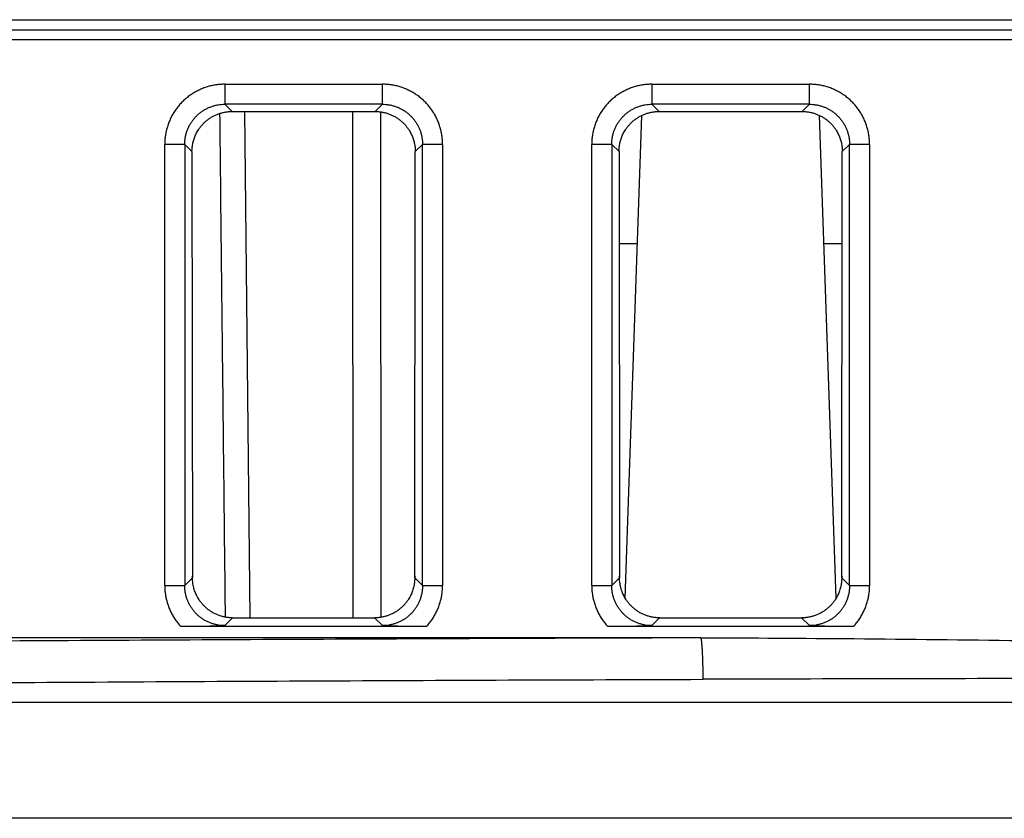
# Model space of a CAD drawing. Header units: inches. Extents: x 0 to 34, y 0 to 22.
# Tile 18 of 75: x 16.789 to 17.28, y 3.255 to 3.654. Entities that reach past the tile are written whole.
import ezdxf

# ---------------------------------------------------------------- set-up
doc = ezdxf.new("R2010")
doc.units = ezdxf.units.IN
doc.header["$LTSCALE"] = 1.87
doc.header["$MEASUREMENT"] = 0
doc.layers.get('0').update_dxf_attribs({"linetype": 'CONTINUOUS'})

msp = doc.modelspace()

# ---------------------------------------------------------------- linework, layer by layer
at = {"color": 7, "linetype": 'CONTINUOUS'}
for p, q in [((16.30407, 3.65369), (18.7081, 3.65369)), ((16.30381, 3.64869), (18.70836, 3.64869)), ((18.70863, 3.64369), (16.30355, 3.64369)), ((16.89137, 3.62149), (16.89137, 3.6115)), ((16.89138, 3.62149), (16.97001, 3.62149)), ((16.97001, 3.6115), (16.97001, 3.62149)), ((17.10437, 3.62149), (17.10437, 3.6115)), ((17.10438, 3.62149), (17.18301, 3.62149)), ((17.18301, 3.6115), (17.18301, 3.62149)), ((16.89497, 3.60791), (16.89137, 3.6115)), ((16.97001, 3.6115), (16.89137, 3.6115)), ((16.97001, 3.6115), (16.96642, 3.60791)), ((17.18301, 3.6115), (17.10437, 3.6115)), ((17.10797, 3.60791), (17.10437, 3.6115)), ((17.18301, 3.6115), (17.17942, 3.60791)), ((16.89497, 3.60791), (16.96642, 3.60791)), ((16.90403, 3.35535), (16.90137, 3.60791)), ((16.95513, 3.60791), (16.95516, 3.35535)), ((16.9693, 3.35561), (16.96927, 3.60769)), ((17.09103, 3.36522), (17.09944, 3.60598)), ((17.10797, 3.60791), (17.17942, 3.60791)), ((17.19636, 3.36522), (17.18795, 3.60598)), ((16.87139, 3.59151), (16.86139, 3.59151)), ((16.86139, 3.37143), (16.86139, 3.59151)), ((16.87139, 3.59151), (16.87501, 3.58789)), ((16.87139, 3.59151), (16.87139, 3.37143)), ((16.98638, 3.58789), (16.99, 3.59151)), ((16.99999, 3.59151), (16.99, 3.59151)), ((16.99, 3.37143), (16.99, 3.59151)), ((16.99999, 3.59151), (16.99999, 3.37143)), ((17.08439, 3.59151), (17.07439, 3.59151)), ((17.07439, 3.37143), (17.07439, 3.59151)), ((17.08439, 3.59151), (17.08801, 3.58789)), ((17.08439, 3.59151), (17.08439, 3.37143)), ((17.19938, 3.58789), (17.203, 3.59151)), ((17.21299, 3.59151), (17.203, 3.59151)), ((17.203, 3.37143), (17.203, 3.59151)), ((17.21299, 3.59151), (17.21299, 3.37143)), ((16.87501, 3.58789), (16.87527, 3.37531)), ((16.98612, 3.37531), (16.98638, 3.58789)), ((17.08801, 3.58789), (17.08827, 3.37531)), ((17.19912, 3.37531), (17.19938, 3.58789)), ((17.0972, 3.54185), (17.08806, 3.54185)), ((17.19932, 3.54185), (17.19019, 3.54185)), ((16.87527, 3.37531), (16.87139, 3.37143)), ((16.99, 3.37143), (16.98612, 3.37531)), ((17.08827, 3.37531), (17.08439, 3.37143)), ((17.203, 3.37143), (17.19912, 3.37531)), ((16.86139, 3.37143), (16.87139, 3.37143)), ((16.99, 3.37143), (16.99999, 3.37143)), ((17.07439, 3.37143), (17.08439, 3.37143)), ((17.203, 3.37143), (17.21299, 3.37143)), ((16.89137, 3.35144), (16.89528, 3.35535)), ((16.89528, 3.35535), (16.96611, 3.35535)), ((16.96611, 3.35535), (16.97001, 3.35144)), ((17.10437, 3.35144), (17.10828, 3.35535)), ((17.10828, 3.35535), (17.17911, 3.35535)), ((17.17911, 3.35535), (17.18301, 3.35144)), ((16.86933, 3.35111), (16.99206, 3.35111)), ((17.08233, 3.35111), (17.20506, 3.35111)), ((17.12884, 3.34535), (16.32352, 3.34535)), ((16.23254, 3.31325), (18.8081, 3.31325)), ((18.8081, 3.25535), (16.23356, 3.25535))]:
    msp.add_line(p, q, dxfattribs=at)
for points, knots in [([(16.89138, 3.62149), (16.89064, 3.62149), (16.88915, 3.62144), (16.88693, 3.62119), (16.88473, 3.62078), (16.88256, 3.6202), (16.88043, 3.61946), (16.87837, 3.61856), (16.87638, 3.61751), (16.87448, 3.61632), (16.87267, 3.61498), (16.87097, 3.61352), (16.86937, 3.61193), (16.86791, 3.61022), (16.86657, 3.60841), (16.86538, 3.60651), (16.86433, 3.60452), (16.86343, 3.60246), (16.86269, 3.60034), (16.86211, 3.59816), (16.8617, 3.59596), (16.86145, 3.59374), (16.86139, 3.59225), (16.86139, 3.59151)], [0, 0, 0, 0, 0.047098, 0.094501, 0.142132, 0.189887, 0.23766, 0.285359, 0.332993, 0.380632, 0.428326, 0.47606, 0.523809, 0.571544, 0.619236, 0.666869, 0.7145, 0.762205, 0.81, 0.857783, 0.905447, 0.95288, 1, 1, 1, 1]), ([(16.99999, 3.59151), (16.99999, 3.59225), (16.99994, 3.59373), (16.99969, 3.59595), (16.99928, 3.59816), (16.9987, 3.60033), (16.99796, 3.60246), (16.99706, 3.60452), (16.99601, 3.6065), (16.99482, 3.60841), (16.99348, 3.61022), (16.99202, 3.61192), (16.99042, 3.61351), (16.98872, 3.61498), (16.98691, 3.61631), (16.98501, 3.61751), (16.98302, 3.61856), (16.98096, 3.61946), (16.97883, 3.6202), (16.97666, 3.62078), (16.97445, 3.62119), (16.97223, 3.62144), (16.97075, 3.62149), (16.97001, 3.62149)], [0, 0, 0, 0, 0.047098, 0.094502, 0.142132, 0.189887, 0.237661, 0.28536, 0.332994, 0.380632, 0.428326, 0.476061, 0.52381, 0.571544, 0.619236, 0.666869, 0.7145, 0.762206, 0.81, 0.857784, 0.905447, 0.95288, 1, 1, 1, 1]), ([(17.10438, 3.62149), (17.10364, 3.62149), (17.10215, 3.62144), (17.09993, 3.62119), (17.09773, 3.62078), (17.09556, 3.6202), (17.09343, 3.61946), (17.09137, 3.61856), (17.08938, 3.61751), (17.08748, 3.61632), (17.08567, 3.61498), (17.08397, 3.61352), (17.08237, 3.61193), (17.08091, 3.61022), (17.07957, 3.60841), (17.07838, 3.60651), (17.07733, 3.60452), (17.07643, 3.60246), (17.07569, 3.60034), (17.07511, 3.59816), (17.0747, 3.59596), (17.07445, 3.59374), (17.07439, 3.59225), (17.07439, 3.59151)], [0, 0, 0, 0, 0.047098, 0.094501, 0.142132, 0.189887, 0.23766, 0.285359, 0.332993, 0.380632, 0.428326, 0.47606, 0.523809, 0.571544, 0.619236, 0.666869, 0.7145, 0.762205, 0.81, 0.857783, 0.905447, 0.95288, 1, 1, 1, 1]), ([(17.21299, 3.59151), (17.21299, 3.59225), (17.21294, 3.59373), (17.21269, 3.59595), (17.21228, 3.59816), (17.2117, 3.60033), (17.21096, 3.60246), (17.21006, 3.60452), (17.20901, 3.6065), (17.20782, 3.60841), (17.20648, 3.61022), (17.20502, 3.61192), (17.20342, 3.61351), (17.20172, 3.61498), (17.19991, 3.61631), (17.19801, 3.61751), (17.19602, 3.61856), (17.19396, 3.61946), (17.19183, 3.6202), (17.18966, 3.62078), (17.18745, 3.62119), (17.18523, 3.62144), (17.18375, 3.62149), (17.18301, 3.62149)], [0, 0, 0, 0, 0.047098, 0.094502, 0.142132, 0.189887, 0.237661, 0.28536, 0.332994, 0.380632, 0.428326, 0.476061, 0.52381, 0.571544, 0.619236, 0.666869, 0.7145, 0.762206, 0.81, 0.857784, 0.905447, 0.95288, 1, 1, 1, 1]), ([(16.87139, 3.59151), (16.87139, 3.59206), (16.87143, 3.59317), (16.87164, 3.59481), (16.87197, 3.59643), (16.87245, 3.59802), (16.87305, 3.59956), (16.87377, 3.60105), (16.87462, 3.60247), (16.87558, 3.60381), (16.87665, 3.60507), (16.87782, 3.60624), (16.87908, 3.60731), (16.88042, 3.60827), (16.88184, 3.60912), (16.88333, 3.60984), (16.88487, 3.61044), (16.88646, 3.61091), (16.88808, 3.61125), (16.88972, 3.61146), (16.89082, 3.6115), (16.89137, 3.6115)], [0, 0, 0, 0, 0.052725, 0.105429, 0.158109, 0.210764, 0.26339, 0.31599, 0.368571, 0.421145, 0.47372, 0.526304, 0.578898, 0.631492, 0.684081, 0.736675, 0.789284, 0.841915, 0.894575, 0.947268, 1, 1, 1, 1]), ([(16.97001, 3.6115), (16.97056, 3.6115), (16.97167, 3.61146), (16.97331, 3.61125), (16.97493, 3.61091), (16.97652, 3.61044), (16.97806, 3.60984), (16.97954, 3.60911), (16.98096, 3.60827), (16.98231, 3.60731), (16.98357, 3.60624), (16.98474, 3.60507), (16.98581, 3.60381), (16.98677, 3.60246), (16.98761, 3.60104), (16.98834, 3.59956), (16.98894, 3.59802), (16.98941, 3.59643), (16.98975, 3.59481), (16.98995, 3.59317), (16.99, 3.59206), (16.99, 3.59151)], [0, 0, 0, 0, 0.052725, 0.105429, 0.158109, 0.210764, 0.26339, 0.31599, 0.368571, 0.421145, 0.47372, 0.526304, 0.578898, 0.631492, 0.684081, 0.736675, 0.789284, 0.841915, 0.894575, 0.947268, 1, 1, 1, 1]), ([(17.08439, 3.59151), (17.08439, 3.59206), (17.08443, 3.59317), (17.08464, 3.59481), (17.08497, 3.59643), (17.08545, 3.59802), (17.08605, 3.59956), (17.08677, 3.60105), (17.08762, 3.60247), (17.08858, 3.60381), (17.08965, 3.60507), (17.09082, 3.60624), (17.09208, 3.60731), (17.09342, 3.60827), (17.09484, 3.60912), (17.09633, 3.60984), (17.09787, 3.61044), (17.09946, 3.61091), (17.10108, 3.61125), (17.10272, 3.61146), (17.10382, 3.6115), (17.10437, 3.6115)], [0, 0, 0, 0, 0.052725, 0.105429, 0.158109, 0.210764, 0.26339, 0.31599, 0.368571, 0.421145, 0.47372, 0.526304, 0.578898, 0.631492, 0.684081, 0.736675, 0.789284, 0.841915, 0.894575, 0.947268, 1, 1, 1, 1]), ([(17.18301, 3.6115), (17.18356, 3.6115), (17.18467, 3.61146), (17.18631, 3.61125), (17.18793, 3.61091), (17.18952, 3.61044), (17.19106, 3.60984), (17.19254, 3.60911), (17.19396, 3.60827), (17.19531, 3.60731), (17.19657, 3.60624), (17.19774, 3.60507), (17.19881, 3.60381), (17.19977, 3.60246), (17.20061, 3.60104), (17.20134, 3.59956), (17.20194, 3.59802), (17.20241, 3.59643), (17.20275, 3.59481), (17.20295, 3.59317), (17.203, 3.59206), (17.203, 3.59151)], [0, 0, 0, 0, 0.052725, 0.105429, 0.158109, 0.210764, 0.26339, 0.31599, 0.368571, 0.421145, 0.47372, 0.526304, 0.578898, 0.631492, 0.684081, 0.736675, 0.789284, 0.841915, 0.894575, 0.947268, 1, 1, 1, 1]), ([(16.8751, 3.58852), (16.8751, 3.58884), (16.87502, 3.58954), (16.87519, 3.5906), (16.87535, 3.5917), (16.87559, 3.59275), (16.87587, 3.59377), (16.87621, 3.59478), (16.8766, 3.59577), (16.87705, 3.59675), (16.87758, 3.59776), (16.87823, 3.59884), (16.87904, 3.6), (16.88001, 3.60119), (16.88115, 3.60238), (16.88241, 3.60349), (16.88378, 3.6045), (16.88522, 3.60539), (16.88674, 3.60616), (16.88831, 3.60679), (16.88993, 3.60728), (16.89159, 3.60764), (16.89327, 3.60786), (16.89441, 3.60791), (16.89497, 3.60791)], [0, 0, 0, 0, 0.030606, 0.068588, 0.104239, 0.138755, 0.173333, 0.207967, 0.242335, 0.276825, 0.313282, 0.353678, 0.399679, 0.450504, 0.504113, 0.559092, 0.614478, 0.669633, 0.724634, 0.77959, 0.834699, 0.889778, 0.944922, 1, 1, 1, 1]), ([(16.88878, 3.60691), (16.88921, 3.56754), (16.89014, 3.48381), (16.89106, 3.40008), (16.89155, 3.35571)], [0, 0, 0, 0, 0.470102, 1, 1, 1, 1]), ([(16.96642, 3.60791), (16.96698, 3.60791), (16.9681, 3.60786), (16.96978, 3.60764), (16.97143, 3.60729), (16.97305, 3.6068), (16.97461, 3.60617), (16.97612, 3.60541), (16.97757, 3.60453), (16.97893, 3.60353), (16.98019, 3.60242), (16.98133, 3.60125), (16.98231, 3.60005), (16.98312, 3.5989), (16.98378, 3.59782), (16.98431, 3.5968), (16.98477, 3.59581), (16.98516, 3.59482), (16.98551, 3.5938), (16.98579, 3.59277), (16.98603, 3.59171), (16.9862, 3.59061), (16.98637, 3.58954), (16.98628, 3.58884), (16.98628, 3.58852)], [0, 0, 0, 0, 0.054843, 0.109743, 0.164576, 0.219441, 0.274164, 0.328938, 0.383838, 0.438934, 0.493663, 0.547178, 0.598032, 0.644121, 0.684685, 0.721386, 0.756169, 0.790837, 0.825758, 0.860629, 0.895424, 0.931315, 0.969435, 1, 1, 1, 1]), ([(17.0881, 3.58852), (17.0881, 3.58884), (17.08802, 3.58954), (17.08819, 3.5906), (17.08835, 3.5917), (17.08859, 3.59275), (17.08887, 3.59377), (17.08921, 3.59478), (17.0896, 3.59577), (17.09005, 3.59675), (17.09058, 3.59776), (17.09123, 3.59884), (17.09204, 3.6), (17.09301, 3.60119), (17.09415, 3.60238), (17.09541, 3.60349), (17.09678, 3.6045), (17.09822, 3.60539), (17.09974, 3.60616), (17.10131, 3.60679), (17.10293, 3.60728), (17.10459, 3.60764), (17.10627, 3.60786), (17.10741, 3.60791), (17.10797, 3.60791)], [0, 0, 0, 0, 0.030606, 0.068588, 0.104239, 0.138755, 0.173333, 0.207967, 0.242335, 0.276825, 0.313282, 0.353678, 0.399679, 0.450504, 0.504113, 0.559092, 0.614478, 0.669633, 0.724634, 0.77959, 0.834699, 0.889778, 0.944922, 1, 1, 1, 1]), ([(17.17942, 3.60791), (17.17998, 3.60791), (17.1811, 3.60786), (17.18278, 3.60764), (17.18443, 3.60729), (17.18605, 3.6068), (17.18761, 3.60617), (17.18912, 3.60541), (17.19057, 3.60453), (17.19193, 3.60353), (17.19319, 3.60242), (17.19433, 3.60125), (17.19531, 3.60005), (17.19612, 3.5989), (17.19678, 3.59782), (17.19731, 3.5968), (17.19777, 3.59581), (17.19816, 3.59482), (17.19851, 3.5938), (17.19879, 3.59277), (17.19903, 3.59171), (17.1992, 3.59061), (17.19937, 3.58954), (17.19928, 3.58884), (17.19928, 3.58852)], [0, 0, 0, 0, 0.054843, 0.109743, 0.164576, 0.219441, 0.274164, 0.328938, 0.383838, 0.438934, 0.493663, 0.547178, 0.598032, 0.644121, 0.684685, 0.721386, 0.756169, 0.790837, 0.825758, 0.860629, 0.895424, 0.931315, 0.969435, 1, 1, 1, 1]), ([(16.89528, 3.35535), (16.89471, 3.35535), (16.89357, 3.3554), (16.89187, 3.35561), (16.8902, 3.35598), (16.88857, 3.35648), (16.88699, 3.35712), (16.88546, 3.35789), (16.88401, 3.35879), (16.88264, 3.35981), (16.88136, 3.36094), (16.88022, 3.36214), (16.87922, 3.36337), (16.8784, 3.36456), (16.87774, 3.36569), (16.87719, 3.36676), (16.87673, 3.36781), (16.87632, 3.36889), (16.87599, 3.36998), (16.87571, 3.3711), (16.8755, 3.37223), (16.87534, 3.37336), (16.87531, 3.37461), (16.87514, 3.37546), (16.87514, 3.37594)], [0, 0, 0, 0, 0.053304, 0.106659, 0.159958, 0.21331, 0.266558, 0.319856, 0.373182, 0.426595, 0.479817, 0.5323, 0.582388, 0.627681, 0.667771, 0.704574, 0.740168, 0.775999, 0.811823, 0.847589, 0.883596, 0.919429, 0.954981, 1, 1, 1, 1]), ([(16.98625, 3.37594), (16.98625, 3.37546), (16.98608, 3.37461), (16.98604, 3.37336), (16.98588, 3.37223), (16.98568, 3.3711), (16.9854, 3.36998), (16.98506, 3.36889), (16.98466, 3.36781), (16.98419, 3.36676), (16.98365, 3.36569), (16.98298, 3.36456), (16.98216, 3.36337), (16.98117, 3.36214), (16.98002, 3.36094), (16.97875, 3.35981), (16.97738, 3.35879), (16.97592, 3.35789), (16.9744, 3.35712), (16.97281, 3.35648), (16.97118, 3.35598), (16.96951, 3.35561), (16.96782, 3.3554), (16.96668, 3.35535), (16.96611, 3.35535)], [0, 0, 0, 0, 0.045018, 0.08057, 0.116404, 0.152411, 0.188176, 0.224, 0.259832, 0.295425, 0.332229, 0.372319, 0.417612, 0.4677, 0.520183, 0.573404, 0.626818, 0.680144, 0.733442, 0.78669, 0.840042, 0.89334, 0.946696, 1, 1, 1, 1]), ([(17.10828, 3.35535), (17.10771, 3.35535), (17.10657, 3.3554), (17.10487, 3.35561), (17.1032, 3.35598), (17.10157, 3.35648), (17.09999, 3.35712), (17.09846, 3.35789), (17.09701, 3.35879), (17.09564, 3.35981), (17.09436, 3.36094), (17.09322, 3.36214), (17.09222, 3.36337), (17.0914, 3.36456), (17.09074, 3.36569), (17.09019, 3.36676), (17.08973, 3.36781), (17.08932, 3.36889), (17.08899, 3.36998), (17.08871, 3.3711), (17.0885, 3.37223), (17.08834, 3.37336), (17.08831, 3.37461), (17.08814, 3.37546), (17.08814, 3.37594)], [0, 0, 0, 0, 0.053304, 0.106659, 0.159958, 0.21331, 0.266558, 0.319856, 0.373182, 0.426595, 0.479817, 0.5323, 0.582388, 0.627681, 0.667771, 0.704574, 0.740168, 0.775999, 0.811823, 0.847589, 0.883596, 0.919429, 0.954981, 1, 1, 1, 1]), ([(17.19925, 3.37594), (17.19925, 3.37546), (17.19908, 3.37461), (17.19904, 3.37336), (17.19888, 3.37223), (17.19868, 3.3711), (17.1984, 3.36998), (17.19806, 3.36889), (17.19766, 3.36781), (17.19719, 3.36676), (17.19665, 3.36569), (17.19598, 3.36456), (17.19516, 3.36337), (17.19417, 3.36214), (17.19302, 3.36094), (17.19175, 3.35981), (17.19038, 3.35879), (17.18892, 3.35789), (17.1874, 3.35712), (17.18581, 3.35648), (17.18418, 3.35598), (17.18251, 3.35561), (17.18082, 3.3554), (17.17968, 3.35535), (17.17911, 3.35535)], [0, 0, 0, 0, 0.045018, 0.08057, 0.116404, 0.152411, 0.188176, 0.224, 0.259832, 0.295425, 0.332229, 0.372319, 0.417612, 0.4677, 0.520183, 0.573404, 0.626818, 0.680144, 0.733442, 0.78669, 0.840042, 0.89334, 0.946696, 1, 1, 1, 1]), ([(16.86139, 3.37143), (16.86139, 3.3707), (16.86145, 3.36924), (16.86169, 3.36703), (16.8621, 3.36483), (16.86268, 3.36265), (16.86342, 3.36051), (16.86432, 3.35844), (16.86537, 3.35644), (16.86657, 3.35454), (16.86788, 3.35276), (16.86884, 3.35164), (16.86933, 3.35111)], [0, 0, 0, 0, 0.097909, 0.197176, 0.297506, 0.398556, 0.499971, 0.60139, 0.702451, 0.802799, 0.90209, 1, 1, 1, 1]), ([(16.89137, 3.35144), (16.89082, 3.35144), (16.88972, 3.35149), (16.88808, 3.35169), (16.88645, 3.35203), (16.88487, 3.3525), (16.88333, 3.3531), (16.88184, 3.35383), (16.88042, 3.35468), (16.87908, 3.35564), (16.87781, 3.3567), (16.87665, 3.35787), (16.87558, 3.35913), (16.87462, 3.36048), (16.87377, 3.3619), (16.87305, 3.36339), (16.87245, 3.36493), (16.87197, 3.36651), (16.87164, 3.36813), (16.87143, 3.36978), (16.87139, 3.37088), (16.87139, 3.37143)], [0, 0, 0, 0, 0.052724, 0.105428, 0.158109, 0.210764, 0.26339, 0.31599, 0.368571, 0.421145, 0.47372, 0.526304, 0.578898, 0.631492, 0.684081, 0.736675, 0.789284, 0.841915, 0.894575, 0.947268, 1, 1, 1, 1]), ([(16.99, 3.37143), (16.99, 3.37088), (16.98995, 3.36978), (16.98975, 3.36813), (16.98941, 3.36651), (16.98894, 3.36493), (16.98834, 3.36338), (16.98761, 3.3619), (16.98677, 3.36048), (16.98581, 3.35913), (16.98474, 3.35787), (16.98357, 3.3567), (16.98231, 3.35564), (16.98096, 3.35467), (16.97954, 3.35383), (16.97806, 3.3531), (16.97652, 3.3525), (16.97493, 3.35203), (16.97331, 3.35169), (16.97167, 3.35149), (16.97056, 3.35144), (16.97001, 3.35144)], [0, 0, 0, 0, 0.052725, 0.105429, 0.158109, 0.210764, 0.26339, 0.31599, 0.368572, 0.421145, 0.47372, 0.526304, 0.578898, 0.631492, 0.684082, 0.736675, 0.789284, 0.841915, 0.894575, 0.947268, 1, 1, 1, 1]), ([(16.99206, 3.35111), (16.99255, 3.35164), (16.99351, 3.35276), (16.99482, 3.35454), (16.99601, 3.35644), (16.99706, 3.35844), (16.99797, 3.36051), (16.99871, 3.36265), (16.99929, 3.36483), (16.9997, 3.36704), (16.99994, 3.36924), (16.99999, 3.37071), (16.99999, 3.37143)], [0, 0, 0, 0, 0.097925, 0.197233, 0.297597, 0.398672, 0.5001, 0.60152, 0.702566, 0.802882, 0.902123, 1, 1, 1, 1]), ([(17.07439, 3.37143), (17.07439, 3.3707), (17.07445, 3.36924), (17.07469, 3.36703), (17.0751, 3.36483), (17.07568, 3.36265), (17.07642, 3.36051), (17.07732, 3.35844), (17.07837, 3.35644), (17.07957, 3.35454), (17.08088, 3.35276), (17.08184, 3.35164), (17.08233, 3.35111)], [0, 0, 0, 0, 0.097909, 0.197176, 0.297506, 0.398556, 0.499971, 0.60139, 0.702451, 0.802799, 0.90209, 1, 1, 1, 1]), ([(17.10437, 3.35144), (17.10382, 3.35144), (17.10272, 3.35149), (17.10108, 3.35169), (17.09945, 3.35203), (17.09787, 3.3525), (17.09633, 3.3531), (17.09484, 3.35383), (17.09342, 3.35468), (17.09208, 3.35564), (17.09081, 3.3567), (17.08965, 3.35787), (17.08858, 3.35913), (17.08762, 3.36048), (17.08677, 3.3619), (17.08605, 3.36339), (17.08545, 3.36493), (17.08497, 3.36651), (17.08464, 3.36813), (17.08443, 3.36978), (17.08439, 3.37088), (17.08439, 3.37143)], [0, 0, 0, 0, 0.052724, 0.105428, 0.158109, 0.210764, 0.26339, 0.31599, 0.368571, 0.421145, 0.47372, 0.526304, 0.578898, 0.631492, 0.684081, 0.736675, 0.789284, 0.841915, 0.894575, 0.947268, 1, 1, 1, 1]), ([(17.203, 3.37143), (17.203, 3.37088), (17.20295, 3.36978), (17.20275, 3.36813), (17.20241, 3.36651), (17.20194, 3.36493), (17.20134, 3.36338), (17.20061, 3.3619), (17.19977, 3.36048), (17.19881, 3.35913), (17.19774, 3.35787), (17.19657, 3.3567), (17.19531, 3.35564), (17.19396, 3.35467), (17.19254, 3.35383), (17.19106, 3.3531), (17.18952, 3.3525), (17.18793, 3.35203), (17.18631, 3.35169), (17.18467, 3.35149), (17.18356, 3.35144), (17.18301, 3.35144)], [0, 0, 0, 0, 0.052725, 0.105429, 0.158109, 0.210764, 0.26339, 0.31599, 0.368572, 0.421145, 0.47372, 0.526304, 0.578898, 0.631492, 0.684082, 0.736675, 0.789284, 0.841915, 0.894575, 0.947268, 1, 1, 1, 1]), ([(17.20506, 3.35111), (17.20555, 3.35164), (17.20651, 3.35276), (17.20782, 3.35454), (17.20901, 3.35644), (17.21006, 3.35844), (17.21097, 3.36051), (17.21171, 3.36265), (17.21229, 3.36483), (17.2127, 3.36704), (17.21294, 3.36924), (17.21299, 3.37071), (17.21299, 3.37143)], [0, 0, 0, 0, 0.097925, 0.197233, 0.297597, 0.398672, 0.5001, 0.60152, 0.702566, 0.802882, 0.902123, 1, 1, 1, 1]), ([(16.86933, 3.35111), (16.8699, 3.35111), (16.87104, 3.35111), (16.87277, 3.35112), (16.87454, 3.35113), (16.87637, 3.35115), (16.87825, 3.35117), (16.88017, 3.3512), (16.88208, 3.35124), (16.88396, 3.35127), (16.88582, 3.35131), (16.88766, 3.35135), (16.88951, 3.3514), (16.89075, 3.35143), (16.89137, 3.35144)], [0, 0, 0, 0, 0.077142, 0.155371, 0.235394, 0.318163, 0.40413, 0.491799, 0.578835, 0.664368, 0.748259, 0.831387, 0.914898, 1, 1, 1, 1]), ([(16.97001, 3.35144), (16.97064, 3.35143), (16.97191, 3.3514), (16.97379, 3.35135), (16.97566, 3.35131), (16.97753, 3.35127), (16.97942, 3.35123), (16.98132, 3.3512), (16.98322, 3.35117), (16.98509, 3.35115), (16.9869, 3.35113), (16.98865, 3.35112), (16.99036, 3.35111), (16.99149, 3.35111), (16.99206, 3.35111)], [0, 0, 0, 0, 0.086305, 0.171553, 0.256327, 0.341109, 0.426413, 0.512831, 0.600006, 0.685309, 0.767149, 0.846151, 0.923465, 1, 1, 1, 1]), ([(17.08233, 3.35111), (17.0829, 3.35111), (17.08404, 3.35111), (17.08577, 3.35112), (17.08754, 3.35113), (17.08937, 3.35115), (17.09125, 3.35117), (17.09317, 3.3512), (17.09508, 3.35124), (17.09696, 3.35127), (17.09882, 3.35131), (17.10066, 3.35135), (17.10251, 3.3514), (17.10375, 3.35143), (17.10437, 3.35144)], [0, 0, 0, 0, 0.077142, 0.155371, 0.235394, 0.318163, 0.40413, 0.491799, 0.578835, 0.664368, 0.748259, 0.831387, 0.914898, 1, 1, 1, 1]), ([(17.18301, 3.35144), (17.18364, 3.35143), (17.18491, 3.3514), (17.18679, 3.35135), (17.18866, 3.35131), (17.19053, 3.35127), (17.19242, 3.35123), (17.19432, 3.3512), (17.19622, 3.35117), (17.19809, 3.35115), (17.1999, 3.35113), (17.20165, 3.35112), (17.20336, 3.35111), (17.20449, 3.35111), (17.20506, 3.35111)], [0, 0, 0, 0, 0.086305, 0.171553, 0.256327, 0.341109, 0.426413, 0.512831, 0.600006, 0.685309, 0.767149, 0.846151, 0.923465, 1, 1, 1, 1]), ([(17.12884, 3.34535), (17.09643, 3.34525), (17.03165, 3.34503), (16.93455, 3.3446), (16.8376, 3.34409), (16.74082, 3.3435), (16.67636, 3.34305), (16.64416, 3.34281)], [0, 0, 0, 0, 0.200599, 0.400956, 0.601014, 0.800715, 1, 1, 1, 1]), ([(17.12997, 3.32468), (17.12997, 3.32522), (17.12997, 3.32631), (17.12995, 3.32794), (17.12993, 3.32954), (17.1299, 3.33112), (17.12987, 3.33267), (17.12983, 3.33416), (17.12978, 3.33559), (17.12972, 3.33696), (17.12966, 3.33825), (17.12959, 3.33945), (17.12952, 3.34056), (17.12944, 3.34157), (17.12936, 3.34246), (17.12928, 3.34325), (17.1292, 3.34391), (17.12911, 3.34446), (17.12903, 3.34487), (17.12895, 3.34516), (17.12888, 3.34531), (17.12884, 3.34535)], [0, 0, 0, 0, 0.078825, 0.157355, 0.235046, 0.311375, 0.385852, 0.457998, 0.527324, 0.593364, 0.655678, 0.713856, 0.767515, 0.816303, 0.859898, 0.898014, 0.930403, 0.956878, 0.977304, 0.991625, 1, 1, 1, 1]), ([(17.12884, 3.34535), (17.15433, 3.34535), (17.20735, 3.34501), (17.28924, 3.34403), (17.37519, 3.34305), (17.46318, 3.34264), (17.55117, 3.34306), (17.63711, 3.34403), (17.71898, 3.34501), (17.77199, 3.34535), (17.79747, 3.34535)], [0, 0, 0, 0, 0.11437, 0.23786, 0.367428, 0.500034, 0.632635, 0.762191, 0.885659, 1, 1, 1, 1]), ([(17.7963, 3.32468), (17.76459, 3.32477), (17.70115, 3.32494), (17.60597, 3.3251), (17.51075, 3.32519), (17.41552, 3.32519), (17.3203, 3.3251), (17.22512, 3.32494), (17.16168, 3.32477), (17.12997, 3.32468)], [0, 0, 0, 0, 0.142756, 0.285612, 0.42853, 0.571468, 0.714386, 0.857244, 1, 1, 1, 1]), ([(16.64563, 3.32213), (16.6778, 3.32237), (16.74222, 3.32282), (16.83893, 3.32342), (16.93581, 3.32393), (17.03285, 3.32435), (17.09758, 3.32458), (17.12997, 3.32468)], [0, 0, 0, 0, 0.199284, 0.398982, 0.599032, 0.799387, 1, 1, 1, 1])]:
    msp.add_open_spline(points, degree=3, knots=knots, dxfattribs=at)

doc.saveas('drawing.dxf')
